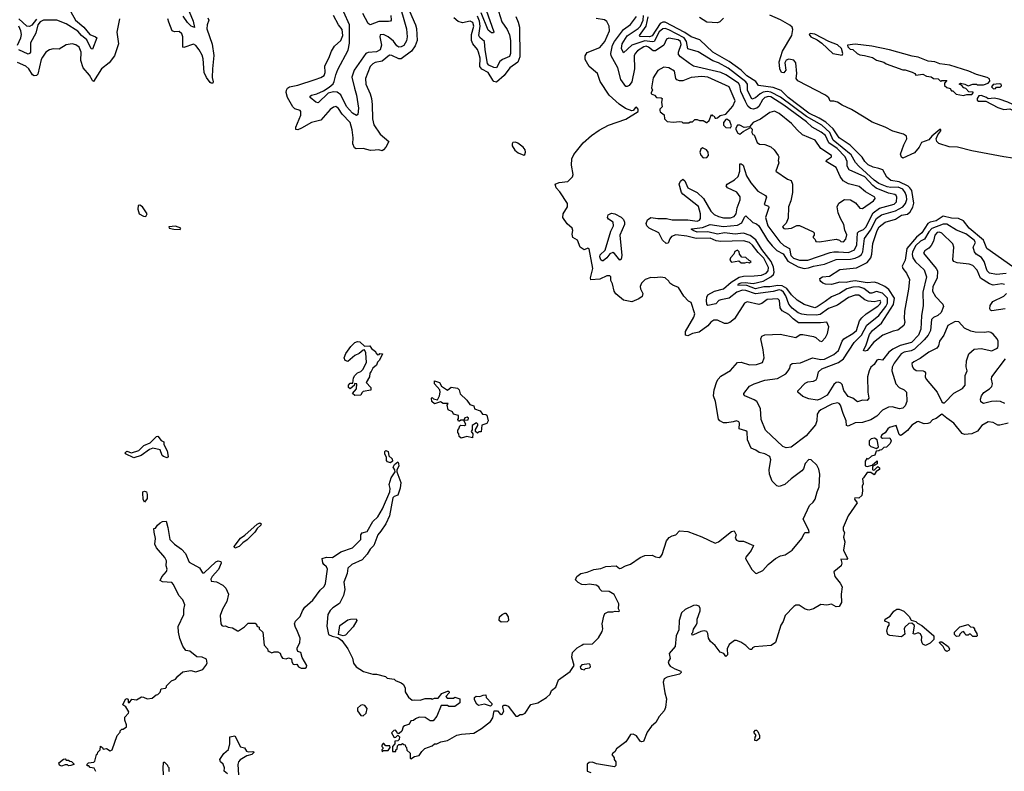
# Model space of a CAD drawing. Extents: x 2029662 to 2246637, y 225654 to 401419.
# Tile 137 of 256: x 2102823 to 2111110, y 321585 to 327909. Entities that reach past the tile are written whole.
import ezdxf

# ---------------------------------------------------------------- set-up
doc = ezdxf.new("R2010")
doc.units = 0

msp = doc.modelspace()

# ---------------------------------------------------------------- linework, layer by layer
at = {"layer": '0CON20XD'}
for points in [[(2106008.7, 328078.7), (2106077.6, 327832.4), (2106084.2, 327765), (2106079.4, 327730.6), (2106055, 327691.5), (2106035, 327679.6), (2106015, 327677.9), (2105998, 327688), (2105967.9, 327727.9), (2105925.6, 327765), (2105885, 327783.8), (2105858.3, 327781.7), (2105854.4, 327765), (2105867.2, 327695), (2105857.2, 327655), (2105825, 327637.3), (2105755, 327632.9), (2105735.3, 327624.7), (2105638.8, 327485), (2105618.6, 327425), (2105641.6, 327331.6), (2105656.8, 327275), (2105673.9, 327165), (2105668.6, 327111.4), (2105657.8, 327102.2), (2105625, 327121.6), (2105575, 327177.2), (2105525.9, 327275.9), (2105495, 327299.3), (2105465, 327302.2), (2105420.4, 327289.6), (2105335, 327210), (2105315, 327214.5), (2105267.1, 327255), (2105267.5, 327265), (2105278.8, 327275), (2105325, 327285.5), (2105378.9, 327311.1), (2105428.6, 327341.4), (2105460.2, 327369.8), (2105471.1, 327388.9), (2105484, 327446), (2105501.2, 327488.8), (2105587.1, 327652.9), (2105599.4, 327710.6), (2105599.3, 327865), (2105550.8, 327970.8)], [(2103253.6, 327975), (2103293.4, 327903.4), (2103362.5, 327845), (2103413.8, 327783.8), (2103462.5, 327765), (2103471.9, 327755), (2103435, 327660), (2103425, 327663.3), (2103389.1, 327739.1), (2103344.8, 327775), (2103311.5, 327811.5), (2103213.5, 327875), (2103135, 327905.9), (2103023.6, 327905), (2102995, 327890.8), (2102977, 327865), (2102958, 327795), (2102913.8, 327715), (2102914.4, 327635), (2102906.6, 327623.4), (2102895, 327619.5), (2102816.5, 327655)], [(2104248.6, 327978.6), (2104283.1, 327895), (2104295, 327842.5), (2104265.8, 327855), (2104234.7, 327885), (2104198.8, 327938.8)], [(2106105, 327980.5), (2106155.2, 327865.2), (2106161.6, 327835), (2106169.2, 327735), (2106150.8, 327689.2), (2106121.9, 327645), (2106035, 327579.6), (2106015, 327579.3), (2105955, 327607.9), (2105935, 327609.7), (2105875, 327560.9), (2105815, 327548.4), (2105795, 327538.6), (2105773.8, 327515), (2105734.3, 327415), (2105735.5, 327365.5), (2105771.8, 327285), (2105783.1, 327245), (2105790.8, 327195), (2105792.7, 327075), (2105804.7, 327025), (2105856.2, 326946.2), (2105928.6, 326885), (2105904.2, 326835), (2105885, 326812.5), (2105875, 326806.6), (2105845, 326813), (2105815, 326809.7), (2105775, 326809.4), (2105715, 326824.8), (2105655, 326822.1), (2105640, 326830), (2105627.7, 326865), (2105630.2, 326915), (2105620.7, 326980.7), (2105603.2, 327043.2), (2105538.4, 327115), (2105505, 327162.2), (2105485, 327177.2), (2105465, 327174.1), (2105435, 327152.8), (2105357, 327063), (2105280, 327045), (2105195.5, 326995), (2105165, 326982.3), (2105147.1, 326985), (2105146.9, 327005), (2105188.8, 327105), (2105190.5, 327135), (2105182.7, 327145), (2105139.6, 327159.6), (2105121, 327175), (2105077.8, 327255), (2105066.6, 327295), (2105068.4, 327315), (2105078.2, 327331.8), (2105095, 327344.2), (2105165, 327358.1), (2105310.6, 327405), (2105358.9, 327421.1), (2105385, 327438.1), (2105394.2, 327465), (2105390.2, 327519.8), (2105425.3, 327585), (2105446.6, 327645), (2105472.1, 327685), (2105526.2, 327733.8), (2105542.6, 327775), (2105536.4, 327826.4), (2105505.2, 327865.2), (2105464.1, 327945)], [(2106840.2, 328025), (2106880.7, 327890.7), (2106925.3, 327825), (2106945, 327780), (2106953.1, 327735), (2106955.2, 327624.8), (2106945, 327599.6), (2106885.9, 327574.1), (2106865, 327557.3), (2106836, 327504), (2106815, 327505.3), (2106771.3, 327525), (2106759, 327539), (2106740.4, 327655), (2106735.9, 327725), (2106695, 327759.1), (2106687.7, 327775), (2106699.4, 327855), (2106692.6, 327895), (2106675, 327939)], [(2106749.8, 327989.8), (2106814, 327806), (2106810.7, 327799.3), (2106795, 327799.5), (2106765, 327820.4), (2106707.3, 327967.3)], [(2103662, 327915), (2103640, 327805), (2103654.7, 327705), (2103622.5, 327605), (2103575, 327546.7), (2103512.8, 327495), (2103445, 327390), (2103435, 327397.1), (2103411.3, 327441.3), (2103356.8, 327505), (2103338.6, 327565), (2103340, 327635), (2103325, 327678.1), (2103295, 327697.1), (2103265, 327705.7), (2103214.1, 327695.9), (2103155, 327660), (2103105, 327664.3), (2103075, 327655.6), (2103044, 327636), (2103015, 327594.2), (2103005, 327573.8), (2102975, 327451.2), (2102965, 327438.1), (2102945, 327436.7), (2102932.5, 327445), (2102899.6, 327495), (2102875, 327518.2), (2102805, 327548.5)], [(2102965.5, 327914.5), (2102926.3, 327863.7), (2102905, 327851.4), (2102884.2, 327854.2), (2102816.8, 327916.8)], [(2104405.6, 327925), (2104414.5, 327905), (2104400.4, 327865), (2104398.8, 327831.2), (2104442.1, 327702.1), (2104457.2, 327607.2), (2104445.2, 327495), (2104443.5, 327423.5), (2104452.2, 327385), (2104448, 327375), (2104435, 327373.3), (2104425, 327379.4), (2104395, 327422.1), (2104375.6, 327465), (2104368.6, 327578.6), (2104359.5, 327609.5), (2104334.5, 327654.5), (2104305, 327692.7), (2104285, 327701.6), (2104205, 327675.6), (2104195, 327678.8), (2104197.1, 327765), (2104188.8, 327788.8), (2104165, 327808.9), (2104125, 327805.5), (2104105.7, 327815), (2104077.4, 327887.4), (2104070.7, 327915)], [(2105946.9, 327945), (2105948.6, 327905), (2105943.2, 327896.8), (2105927.4, 327892.6), (2105845, 327894.8), (2105772.5, 327865), (2105755.5, 327875.5), (2105710.7, 327960.7)], [(2106997.5, 327935), (2107019.2, 327889.2), (2107028.6, 327845), (2107033.3, 327595), (2107015, 327551.7), (2106947.7, 327505), (2106899.7, 327440.3), (2106835, 327382.2), (2106815, 327388), (2106805, 327398.6), (2106764.6, 327464.6), (2106712.7, 327492.7), (2106696.6, 327515), (2106699.4, 327585), (2106685.6, 327635.6), (2106675, 327658.2), (2106637, 327705), (2106626.7, 327735), (2106626.5, 327785), (2106644.3, 327855), (2106637.6, 327885), (2106615, 327895.8), (2106549, 327881), (2106514.2, 327894.2), (2106477.3, 327925)], [(2107921.3, 327161.3), (2107868.9, 327198.9), (2107783.9, 327273.9), (2107708.7, 327388.7), (2107687.3, 327457.3), (2107614.5, 327515), (2107582.3, 327575), (2107581.8, 327605), (2107598.5, 327631.5), (2107704.4, 327675), (2107746.7, 327725), (2107786.7, 327815), (2107785.4, 327855), (2107764.4, 327894.4), (2107745, 327906.2), (2107675, 327919.2)], [(2108265.6, 326235.6), (2108315, 326225.9), (2108445, 326225.7), (2108525, 326213.9), (2108545, 326222.3), (2108553.3, 326235), (2108553.3, 326276.7), (2108536.2, 326336.2), (2108405, 326439.8), (2108393.1, 326455), (2108374.1, 326525), (2108385, 326550), (2108405, 326565.7), (2108421.7, 326551.7), (2108447.5, 326495), (2108525, 326454.1), (2108578.4, 326405), (2108639, 326299), (2108668.9, 326268.9), (2108705, 326251.6), (2108745, 326242.7), (2108805, 326242.4), (2108835, 326251.5), (2108852.4, 326275), (2108860.3, 326325), (2108887.5, 326392.5), (2108887.3, 326417.3), (2108858.8, 326458.8), (2108780, 326495), (2108770.2, 326510.2), (2108776.7, 326525), (2108839, 326561), (2108869.7, 326590.3), (2108883.4, 326633.4), (2108884.5, 326695.5), (2108895, 326696.9), (2108912.5, 326685), (2108940.6, 326595), (2108975.2, 326535.2), (2109035, 326466.2), (2109098.8, 326428.8), (2109109.4, 326415), (2109090, 326355), (2109125, 326338.6), (2109129.2, 326329.2), (2109098.8, 326245), (2109118.8, 326175), (2109220.1, 326040.1), (2109255, 326009.5), (2109302.3, 325985), (2109313.6, 325925), (2109335, 325901.7), (2109385, 325884.4), (2109455, 325884.3), (2109645, 325949.5), (2109675, 325956.7), (2109715, 325955.4), (2109798.8, 325951.2), (2109847.6, 325972.4), (2109868.5, 326015), (2109874.8, 326115.2), (2109885, 326126.6), (2109925, 326144.1), (2109945, 326163.9), (2110005, 326282.5), (2110058.4, 326321.6), (2110183.2, 326356.8), (2110201.1, 326375), (2110203.8, 326415), (2110198.8, 326428.8), (2110187.4, 326437.4), (2110135, 326448.2), (2110032.3, 326492.3), (2110002.7, 326512.7), (2109935, 326588), (2109805, 326644.2), (2109786.6, 326675), (2109787.1, 326715), (2109771.2, 326755), (2109702.8, 326825), (2109632.6, 326872.6), (2109604.2, 326935), (2109567.6, 326962.4), (2109491.4, 327005), (2109445, 327049.7), (2109255, 327188.5), (2109145, 327259.2), (2109125, 327263.8), (2109094.3, 327255), (2109074.1, 327235), (2109045, 327178.1), (2109027, 327163), (2108995, 327156.9), (2108972.9, 327162.9), (2108951.8, 327181.8), (2108930.8, 327220.8), (2108891.3, 327305), (2108885.2, 327355), (2108871.7, 327375), (2108765, 327443.6), (2108723.7, 327463.7), (2108495, 327518.9), (2108459.2, 327539.2), (2108384.7, 327595), (2108367.4, 327615), (2108367.2, 327635), (2108389.5, 327700.5), (2108385.1, 327725), (2108365, 327740.5), (2108285.3, 327754.7), (2108266, 327744), (2108243.9, 327695), (2108175, 327645.7), (2108155, 327645.7), (2108115, 327678), (2108095, 327684.8), (2108075, 327679.6), (2108021.9, 327648.1), (2108001.7, 327625), (2107993.6, 327605), (2107998.5, 327495), (2107974.8, 327385.2), (2107953.8, 327355), (2107935, 327345.3), (2107925, 327346.7), (2107882.3, 327405), (2107858.1, 327505), (2107802.2, 327605), (2107798.1, 327625), (2107812.3, 327695), (2107830.2, 327725), (2107905, 327826.9), (2107965, 327868.8), (2108014.2, 327935)], [(2109603, 325537), (2109535, 325491.9), (2109515, 325484.8), (2109425, 325512.4), (2109365, 325549.2), (2109317.7, 325595), (2109278.1, 325648.1), (2109240.4, 325670.4), (2109205, 325673.6), (2109135, 325659.9), (2109085, 325661.3), (2109015, 325645.5), (2108943, 325673), (2108868, 325675), (2108872.7, 325685), (2108895, 325695.6), (2108928.1, 325698.1), (2108995, 325688.8), (2109081.2, 325708.8), (2109144.7, 325745.3), (2109166.2, 325765), (2109173.8, 325785), (2109166.9, 325826.9), (2109148.8, 325875), (2109069.5, 325975), (2109017.2, 326057.2), (2108972.2, 326092.2), (2108915, 326111.8), (2108889.5, 326110.5), (2108845, 326103.2), (2108755, 326115.7), (2108695, 326105.3), (2108615, 326123.4), (2108525, 326122.3), (2108491.9, 326135), (2108473.3, 326145), (2108480.9, 326149.1), (2108568.8, 326161.2), (2108635, 326186.9), (2108745, 326169.6), (2108865, 326180.5), (2108899.4, 326200.6), (2108922.1, 326247.9), (2108935, 326257.1), (2108993.1, 326203.1), (2109025, 326190.4), (2109045, 326174.7), (2109117.5, 326055), (2109155, 326006.2), (2109195, 325968.1), (2109247.4, 325937.4), (2109288.3, 325878.3), (2109375, 325830), (2109425, 325816.2), (2109460.5, 325820.5), (2109505, 325836), (2109595, 325851), (2109695, 325891.2), (2109816.1, 325893.9), (2109855, 325901.5), (2109885.3, 325915), (2109906.9, 325933.1), (2109919.8, 325955), (2109933.2, 326066.8), (2109982.4, 326137.6), (2110035, 326237.3), (2110075, 326265.8), (2110195, 326300.3), (2110256.3, 326333.7), (2110278.6, 326361.4), (2110288.5, 326395), (2110285.8, 326425), (2110276.1, 326455), (2110255, 326483.5), (2110215, 326500.6), (2110155, 326497.4), (2110125, 326502), (2110055, 326531.2), (2110015, 326558.6), (2109886.7, 326675), (2109857, 326707), (2109821.2, 326771.2), (2109669.8, 326895), (2109640.1, 326960.1), (2109575, 327022.6), (2109444.4, 327094.4), (2109225, 327256.9), (2109145, 327299.5), (2109115, 327305.1), (2109081.2, 327298.8), (2109054.7, 327285.3), (2109015, 327252.7), (2108985, 327241.3), (2108948.2, 327315), (2108948.8, 327365), (2108935.6, 327385), (2108785, 327500.8), (2108705.3, 327545.3), (2108658, 327562), (2108532.5, 327637.5), (2108445, 327663.1), (2108434.7, 327725), (2108415.5, 327755), (2108285, 327823.5), (2108255, 327833.4), (2108235, 327831.5), (2108205, 327806.5), (2108163.6, 327726.4), (2108147, 327723), (2108085, 327730.6), (2107975.4, 327694.6), (2107905, 327630), (2107888.4, 327665), (2107894.3, 327705), (2107935, 327773.1), (2108027.7, 327835), (2108047.3, 327855), (2108071.4, 327905), (2108071.8, 327945)], [(2111180.4, 325830.4), (2110963.7, 325983.7), (2110933.8, 326055), (2110814.3, 326155), (2110765, 326215.9), (2110725, 326236.1), (2110665, 326239.3), (2110595, 326256.5), (2110535, 326216.2), (2110485, 326205.2), (2110467.1, 326192.9), (2110414.2, 326115.8), (2110369.6, 326080.4), (2110289.4, 325985), (2110274, 325886), (2110251.2, 325835), (2110256.8, 325815), (2110286.7, 325775), (2110312.7, 325722.7), (2110302.2, 325642.2), (2110270.4, 325455), (2110266.9, 325395), (2110271.4, 325365), (2110263.8, 325335), (2110214.2, 325295.8), (2110175, 325289.4), (2110086.6, 325253.4), (2110007.5, 325192.5), (2109955, 325126), (2109935, 325120), (2109924, 325125), (2109947.9, 325172.1), (2109975, 325260.9), (2109999.7, 325295), (2110075.8, 325354.2), (2110177.8, 325512.2), (2110186.3, 325565), (2110138.6, 325638.6), (2110105, 325663), (2110045, 325691.5), (2110015, 325699.8), (2109955, 325696), (2109855, 325710.8), (2109814.2, 325705), (2109778.5, 325698.5), (2109725, 325699.6), (2109655, 325680.6), (2109605, 325683.5), (2109581.9, 325691.9), (2109566.9, 325705), (2109558.6, 325715), (2109558, 325732), (2109580, 325745), (2109638.3, 325751.7), (2109725, 325806.5), (2109865, 325821.6), (2109955, 325865.3), (2109987.5, 325905), (2109995.2, 325934.8), (2110001.9, 326025), (2110039.1, 326135), (2110057.7, 326165), (2110107.3, 326205), (2110195, 326231), (2110245, 326264.8), (2110295, 326273), (2110317.2, 326292.8), (2110339.8, 326330.2), (2110348.9, 326365), (2110330.3, 326470.3), (2110315.6, 326495), (2110299.1, 326509.1), (2110223.9, 326543.9), (2110155, 326556.1), (2110120, 326585), (2110086, 326645), (2110055, 326657.8), (2110005, 326666.8), (2109965, 326688.9), (2109936.6, 326715), (2109913, 326753), (2109813.4, 326853.4), (2109719.8, 326915), (2109669.5, 326989.5), (2109606.5, 327046.5), (2109551.5, 327081.5), (2109465, 327121.6), (2109290.9, 327255), (2109231.7, 327311.7), (2109165, 327338.8), (2109040.6, 327355), (2109018.3, 327388.3), (2108943.2, 327435), (2108895, 327482.7), (2108795, 327558.1), (2108658, 327635), (2108548.6, 327738.6), (2108475, 327763.9), (2108420.1, 327800.1), (2108255, 327887.5), (2108235, 327888.9), (2108212.9, 327877.1), (2108145, 327772), (2108125, 327765.5), (2108046.4, 327766.4), (2108040, 327775), (2108096.4, 327853.6), (2108112.5, 327932.5)], [(2108745, 327922.5), (2108715, 327891.2), (2108697.3, 327882.7), (2108605, 327889.2), (2108545, 327926.7)], [(2111182.5, 326745), (2111105.9, 326755.9), (2110835, 326805.9), (2110715, 326837.2), (2110645, 326837.9), (2110558.3, 326868.3), (2110541.2, 326885), (2110536, 326905), (2110550.3, 326939.7), (2110575, 326973.3), (2110575, 326986), (2110565.9, 326985.9), (2110500.9, 326929.1), (2110475, 326898), (2110413.3, 326875), (2110393, 326837), (2110355, 326788.8), (2110255, 326743.3), (2110245, 326752.5), (2110237, 326777), (2110263.8, 326855), (2110290, 326905), (2110287.5, 326927.5), (2110260, 326945), (2110171.7, 326971.7), (2110106.7, 327005), (2109997, 327047), (2109929.1, 327089.1), (2109825, 327152.9), (2109745, 327188.6), (2109705, 327215.8), (2109675, 327224.2), (2109643.3, 327223.3), (2109631.7, 327251.7), (2109605, 327272.5), (2109371.2, 327395), (2109357.1, 327415), (2109362.7, 327455), (2109356.5, 327545), (2109337.1, 327567.1), (2109295, 327577.8), (2109275, 327567.1), (2109262.2, 327545), (2109271.4, 327485), (2109255, 327462.9), (2109233.8, 327465), (2109221.4, 327495), (2109215.8, 327555), (2109243.1, 327645), (2109320.6, 327775), (2109331.1, 327825), (2109322.9, 327845), (2109305, 327863.2), (2109225, 327906.9), (2109135, 327946)], [(2102804.3, 327695), (2102832, 327755), (2102837.7, 327785), (2102833.2, 327815), (2102815, 327854.2)], [(2109745, 327610), (2109750, 327625), (2109740, 327665), (2109707, 327697), (2109634, 327724), (2109515, 327785.8), (2109475, 327792.5), (2109467.5, 327785), (2109482.5, 327765), (2109535, 327740), (2109575, 327710), (2109667.5, 327625), (2109745, 327610)], [(2110765, 327270), (2110775, 327272.5), (2110795, 327280), (2110835, 327280), (2110850, 327295), (2110845, 327300), (2110811.7, 327301.7), (2110785, 327330), (2110770, 327335), (2110748.3, 327358.3), (2110730, 327365), (2110740, 327375), (2110777, 327367), (2110805, 327352.5), (2110845, 327367.5), (2110875, 327367.5), (2110885, 327360), (2110935, 327360), (2110975, 327373.8), (2110987.9, 327392.1), (2110985, 327411.2), (2110965, 327423.1), (2110875, 327446.9), (2110810, 327475), (2110650, 327525), (2110567.2, 327537.2), (2110525, 327555.3), (2110468.5, 327558.5), (2110385, 327593.3), (2110335, 327601.8), (2110143.3, 327655), (2109994.5, 327685.5), (2109855, 327702), (2109790, 327695), (2109791.7, 327681.7), (2109811.7, 327661.7), (2109835, 327657.5), (2109870, 327625), (2109895, 327612.5), (2109933, 327607), (2110001.7, 327591.7), (2110035, 327567.5), (2110095, 327550), (2110115, 327537.5), (2110255, 327487.5), (2110276.4, 327486.4), (2110335, 327467.5), (2110356.4, 327456.4), (2110365, 327443.3), (2110425, 327450), (2110455, 327432.5), (2110495, 327427.5), (2110513, 327413), (2110551.7, 327411.7), (2110575, 327390), (2110585, 327397.5), (2110627, 327397), (2110607.5, 327375), (2110606.7, 327365), (2110607.5, 327355), (2110625, 327337.5), (2110655, 327330), (2110665, 327310), (2110675, 327310), (2110705, 327283.3), (2110765, 327270)], [(2108455, 327040), (2108465, 327050), (2108485, 327050), (2108505, 327070), (2108525, 327070), (2108545, 327060), (2108575, 327060), (2108603, 327043), (2108605, 327042.5), (2108625, 327060), (2108645, 327110), (2108651.7, 327101.7), (2108665, 327100), (2108675, 327080), (2108685, 327080), (2108697, 327083), (2108718.3, 327101.7), (2108765, 327113.3), (2108825, 327180), (2108844.5, 327225), (2108792.9, 327345), (2108615, 327424.5), (2108565, 327431.1), (2108475, 327421.8), (2108405, 327395.6), (2108375, 327394), (2108355, 327402), (2108344.4, 327414.4), (2108333.8, 327475), (2108285, 327502.5), (2108245, 327509.2), (2108195, 327480.8), (2108155, 327420), (2108140, 327335), (2108147.5, 327315), (2108137.5, 327295), (2108137.5, 327285), (2108165, 327272.5), (2108183, 327253), (2108221.7, 327251.7), (2108230, 327245), (2108223.3, 327215), (2108230, 327175), (2108210, 327155), (2108210, 327145), (2108213.6, 327133.6), (2108248.3, 327108.3), (2108250, 327075), (2108271.7, 327051.7), (2108325, 327047.5), (2108375, 327052.5), (2108395, 327050), (2108405, 327040), (2108455, 327040)], [(2111018.3, 327328.3), (2111035, 327330), (2111045, 327340), (2111075, 327340), (2111087, 327353), (2111082.5, 327365), (2111065, 327370), (2111015, 327362.5), (2111003, 327343), (2111018.3, 327328.3)], [(2111178.3, 327148.3), (2111205, 327150), (2111210, 327165), (2111180, 327195), (2111140, 327215), (2111065, 327240), (2111025, 327247.5), (2110975, 327242.5), (2110960, 327255), (2110915, 327270), (2110895, 327267.5), (2110880, 327245), (2110881.7, 327231.7), (2110892.7, 327222.7), (2110955, 327222.5), (2111055, 327170), (2111105, 327154), (2111155, 327157.5), (2111178.3, 327148.3)], [(2104443.6, 323225), (2104432.5, 323202.5), (2104434, 323185), (2104478.3, 323178.3), (2104531.9, 323151.9), (2104558, 323125), (2104580, 323075), (2104567.3, 323012.7), (2104531.1, 322948.9), (2104510, 322895), (2104517.5, 322825), (2104525, 322812.5), (2104535, 322806.7), (2104555, 322810), (2104577.7, 322797.7), (2104615, 322792), (2104655, 322767.5), (2104665, 322767.5), (2104715, 322800), (2104745, 322830), (2104805, 322830), (2104820, 322815), (2104820, 322805), (2104838.3, 322798.3), (2104840, 322785), (2104870, 322755), (2104880, 322645), (2104910, 322615), (2104911.7, 322601.7), (2104921.7, 322591.7), (2104945, 322582.5), (2104965, 322590), (2104995, 322590), (2105015, 322580), (2105023, 322553), (2105035, 322537.5), (2105065, 322532.5), (2105085, 322540), (2105110, 322530), (2105113.3, 322505), (2105125, 322487.5), (2105135, 322482.5), (2105157, 322487), (2105170, 322465), (2105193, 322453), (2105227, 322453), (2105238.3, 322461.7), (2105240, 322475), (2105201.2, 322541.2), (2105190, 322585), (2105165, 322592.5), (2105158.8, 322608.8), (2105158.8, 322625), (2105182, 322665), (2105182.5, 322705), (2105156.7, 322775), (2105143.3, 322795), (2105136.7, 322825), (2105145, 322847.5), (2105185, 322887.5), (2105204.1, 322935.9), (2105224.2, 322965.8), (2105291.2, 323025), (2105352.1, 323107.9), (2105385, 323140), (2105398, 323165), (2105413.3, 323285), (2105406.7, 323305), (2105382.5, 323325), (2105375, 323340), (2105370, 323375), (2105405, 323386.2), (2105455, 323383.8), (2105527.1, 323432.9), (2105625, 323466.2), (2105693.3, 323535), (2105693.3, 323575), (2105705, 323590), (2105747.7, 323602.3), (2105794.2, 323685.8), (2105838, 323725), (2105877.9, 323792.1), (2105938.8, 323935), (2105940, 323965), (2105932.3, 323997.7), (2105950, 324055), (2105982.5, 324105), (2105981.7, 324121.7), (2105966.7, 324145), (2105976.7, 324165), (2106005, 324187.5), (2106012.5, 324175), (2106013, 324153), (2105998.3, 324121.7), (2105997.5, 324105), (2106030, 324015), (2106026.7, 323966.7), (2106005, 323907.5), (2105974.1, 323895.9), (2105964.1, 323885.9), (2105935.8, 323735), (2105904.1, 323665.9), (2105863.8, 323605), (2105836, 323575), (2105803.3, 323485), (2105773.8, 323455), (2105747.3, 323412.7), (2105705.6, 323364.4), (2105617.5, 323325), (2105586.2, 323295), (2105579.7, 323250.3), (2105551.9, 323175), (2105558.6, 323115), (2105548, 323065), (2105513.9, 322996.1), (2105458.8, 322961.2), (2105435, 322936.7), (2105415.8, 322904.2), (2105408, 322805), (2105423.3, 322735), (2105451.7, 322721.7), (2105501.7, 322711.7), (2105535.7, 322685.7), (2105585.5, 322615.5), (2105623.8, 322536.2), (2105633.8, 322495), (2105655, 322463.3), (2105717.5, 322425), (2105795, 322401.2), (2105825, 322401.2), (2105901.7, 322381.7), (2105915, 322370), (2105975, 322360), (2105985, 322350), (2106035, 322330), (2106052.5, 322315), (2106067.5, 322285), (2106067.5, 322255), (2106075, 322240), (2106095, 322210), (2106125, 322182.5), (2106145, 322187.5), (2106195, 322182.5), (2106235, 322197.5), (2106285, 322197.5), (2106295, 322192.5), (2106315, 322200), (2106345, 322200), (2106375, 322240), (2106425, 322260), (2106435, 322260), (2106437.5, 322245), (2106410, 322215), (2106421.7, 322201.7), (2106475, 322200), (2106485, 322210), (2106527.5, 322195), (2106528.3, 322161.7), (2106485, 322130), (2106435, 322130), (2106425, 322140), (2106371.7, 322138.3), (2106335, 322050), (2106301.7, 322008.3), (2106278.3, 322008.3), (2106235, 322037.5), (2106185, 322040), (2106153, 322027), (2106137, 322013), (2106115, 322010), (2106110, 321995), (2106095, 321980), (2106061.7, 321968.3), (2106051.7, 321958.3), (2106038.3, 321921.7), (2106018.3, 321901.7), (2106001.7, 321901.7), (2105998.3, 321918.3), (2105985, 321930), (2105971.7, 321928.3), (2105951.7, 321908.3), (2105975, 321870), (2105988.3, 321871.7), (2106005, 321890), (2106020, 321875), (2106018.3, 321851.7), (2106005, 321840), (2105981.7, 321838.3), (2105980, 321815), (2105960, 321795), (2105961.7, 321751.7), (2105988.3, 321751.7), (2105990, 321765), (2106000, 321775), (2106001.7, 321798.3), (2106015, 321810), (2106035, 321810), (2106045, 321820), (2106055, 321810), (2106068.3, 321808.3), (2106070, 321795), (2106080, 321785), (2106081.7, 321761.7), (2106108.3, 321738.3), (2106110, 321695), (2106115, 321690), (2106145, 321710), (2106185, 321717.5), (2106208, 321752), (2106233.9, 321776.1), (2106295, 321800), (2106315, 321816.7), (2106335, 321817.5), (2106368, 321832), (2106425, 321844), (2106501.2, 321888.8), (2106541.2, 321898.8), (2106645, 321906.2), (2106708.8, 321945), (2106785.8, 322005), (2106804.2, 322035), (2106816.4, 322093.6), (2106845, 322093.8), (2106865, 322070), (2106875, 322064), (2106885, 322066.7), (2106898.3, 322091.7), (2106890, 322125), (2106890, 322135), (2106898.3, 322141.7), (2106915, 322142.5), (2106933, 322133), (2106998.3, 322048.3), (2107011.7, 322048.3), (2107035, 322062.5), (2107055, 322063.3), (2107076.1, 322073.9), (2107123.9, 322146.1), (2107185, 322161.2), (2107256.7, 322205), (2107287.5, 322235), (2107300, 322265), (2107335, 322292.5), (2107357.5, 322355), (2107456.4, 322423.6), (2107490, 322475), (2107470, 322545), (2107476.4, 322583.6), (2107516.1, 322623.9), (2107555, 322647.5), (2107565, 322653.3), (2107645, 322657.5), (2107695, 322706.7), (2107725, 322762.5), (2107730, 322785), (2107726.2, 322825), (2107738.8, 322891.2), (2107748.3, 322911.7), (2107775, 322926.7), (2107815, 322926.7), (2107835, 322933.3), (2107865, 322930), (2107870, 322935), (2107862.5, 322952.5), (2107864.2, 322995), (2107825, 323072.5), (2107785, 323096.7), (2107721.7, 323101.7), (2107706.4, 323116.4), (2107697.7, 323137.7), (2107675, 323150), (2107615, 323160), (2107585, 323152.5), (2107555, 323157.5), (2107523.8, 323173.8), (2107500, 323195), (2107512.5, 323225), (2107545, 323250), (2107599.3, 323260.7), (2107655, 323282.5), (2107715, 323292.5), (2107755, 323307.5), (2107843, 323313), (2107872, 323292), (2107885, 323293.8), (2107922.5, 323315), (2107965, 323326.7), (2108045, 323384), (2108085, 323400.8), (2108145, 323403.8), (2108175, 323388.8), (2108205, 323383.8), (2108218.3, 323391.7), (2108230.3, 323409.7), (2108266.8, 323523.2), (2108289.1, 323550.9), (2108315, 323567.1), (2108346, 323575), (2108375, 323607.5), (2108445, 323602.9), (2108565, 323557.5), (2108675.8, 323505.8), (2108705, 323515.6), (2108815, 323602), (2108835, 323608.8), (2108853.3, 323575), (2108844.1, 323545.9), (2108855, 323528.8), (2108875, 323521.2), (2108915, 323522.5), (2109000, 323485), (2108978.3, 323441.7), (2108933.6, 323386.4), (2108932.5, 323375), (2108984.2, 323284.2), (2109015, 323252.5), (2109025, 323250), (2109077.5, 323275), (2109122.5, 323325), (2109183.9, 323376.1), (2109225, 323397.5), (2109265, 323406.7), (2109325, 323446.7), (2109405.8, 323544.2), (2109424.2, 323585.8), (2109435, 323593.8), (2109466.7, 323593.3), (2109463.3, 323615), (2109417.5, 323705), (2109469.3, 323820.7), (2109501.7, 323848.3), (2109518.8, 323875), (2109533.8, 323935), (2109552.7, 323977.3), (2109557.1, 324085), (2109547.3, 324127.3), (2109531.7, 324161.7), (2109485, 324206.2), (2109465, 324208.8), (2109435, 324176), (2109419.2, 324130.8), (2109406.9, 324113.1), (2109315, 324046.7), (2109261.6, 323998.4), (2109215, 323980.5), (2109195, 323985.6), (2109155.9, 324025.9), (2109132.9, 324085), (2109131.5, 324125), (2109145.9, 324205), (2109135.5, 324235), (2109095, 324257.3), (2109046.6, 324266.6), (2109017.7, 324287.7), (2108978.5, 324305), (2108947.5, 324375), (2108945, 324441.2), (2108935, 324450.8), (2108878.8, 324465), (2108881.9, 324515), (2108875, 324526.4), (2108855, 324532.7), (2108826.4, 324526.4), (2108775, 324515.9), (2108747.3, 324517.3), (2108715.7, 324535), (2108705, 324548.8), (2108679.5, 324695), (2108663.6, 324745), (2108667.1, 324795), (2108689.6, 324865), (2108700.5, 324885), (2108725, 324908.5), (2108805, 324958.5), (2108865, 325025.7), (2108895, 325027.1), (2108965, 325005.6), (2109025, 325007.1), (2109074.4, 325025.6), (2109088.1, 325065), (2109081.3, 325131.3), (2109060.6, 325225), (2109068, 325245), (2109095, 325257.1), (2109222.9, 325262.9), (2109355, 325234.4), (2109391.2, 325258.8), (2109415, 325260), (2109502.9, 325242.9), (2109524.1, 325234.1), (2109555, 325207.5), (2109575, 325202.5), (2109606.1, 325233.9), (2109622, 325268), (2109633.3, 325325), (2109615, 325362.5), (2109562.6, 325357.4), (2109378.3, 325358.3), (2109331.4, 325391.4), (2109295, 325427.5), (2109240, 325460), (2109224.2, 325484.2), (2109216.9, 325545), (2109205, 325559.4), (2109113.3, 325555), (2109069.7, 325520.3), (2109045, 325511.4), (2108944.2, 325535.8), (2108924, 325525), (2108838.5, 325391.5), (2108800.2, 325359.8), (2108778.3, 325351.7), (2108755, 325352.2), (2108695, 325380), (2108665, 325381.4), (2108640.8, 325365), (2108615, 325333.8), (2108540.7, 325279.3), (2108485, 325267.5), (2108445, 325248.6), (2108425.6, 325255.6), (2108425.7, 325285), (2108495.4, 325405), (2108504.4, 325435), (2108475, 325530), (2108451.2, 325541.2), (2108412.3, 325582.3), (2108366.4, 325656.4), (2108320, 325675), (2108295, 325692.5), (2108285, 325710), (2108255, 325737.5), (2108215, 325742.5), (2108165, 325736.7), (2108135, 325740), (2108086.4, 325723.6), (2108057.7, 325692.3), (2108046.2, 325665), (2108048.8, 325645), (2108066.7, 325605), (2108060.7, 325579.3), (2108035, 325560), (2107975, 325536), (2107905, 325548.8), (2107841.7, 325601.7), (2107825.5, 325625.5), (2107812.5, 325685), (2107798.6, 325715), (2107797.1, 325745), (2107790, 325755), (2107765, 325754.2), (2107705, 325725.9), (2107630.3, 325720.3), (2107626.8, 325736.8), (2107647.3, 325815), (2107615, 325980), (2107605, 325986.7), (2107575, 325973.8), (2107540, 325995), (2107517.5, 326055), (2107477.5, 326075), (2107474, 326105), (2107479.2, 326135), (2107472.5, 326155), (2107430.4, 326190.4), (2107393.1, 326245), (2107396.8, 326275), (2107434.7, 326335), (2107433.5, 326363.5), (2107370.3, 326460.3), (2107337.1, 326495), (2107328.8, 326525), (2107362.1, 326537.9), (2107435, 326548), (2107475, 326586.7), (2107482.5, 326607.5), (2107466.2, 326685), (2107471.1, 326738.9), (2107486.5, 326773.5), (2107565, 326873.8), (2107635.4, 326934.6), (2107700.3, 326979.7), (2107779.3, 327020.7), (2107925, 327072.9), (2108027.5, 327135), (2108028.8, 327155), (2108015, 327172), (2108005, 327171.2), (2107986, 327144), (2107975, 327141.2), (2107921.3, 327161.3)], [(2109555, 326040), (2109695, 326063.3), (2109723.6, 326053.6), (2109735, 326041.2), (2109755, 326040.8), (2109775, 326063.3), (2109785, 326100), (2109768.5, 326138.5), (2109758.9, 326185), (2109730.6, 326235), (2109711.2, 326285), (2109702, 326335), (2109716, 326364), (2109763.6, 326396.4), (2109815, 326393.3), (2109857.7, 326367.7), (2109895, 326323.3), (2109915, 326321.2), (2110010, 326385), (2110021.4, 326405), (2110018.6, 326415), (2109941.2, 326461.2), (2109888.8, 326505), (2109799.1, 326529.1), (2109753.3, 326553.3), (2109728.7, 326588.7), (2109695.9, 326665), (2109610, 326715), (2109613.6, 326726.4), (2109655.7, 326755), (2109654, 326765), (2109564.6, 326824.6), (2109518.8, 326895), (2109411.2, 326941.2), (2109365, 326982.5), (2109318, 327035), (2109215, 327120.8), (2109175, 327139.2), (2109135, 327127.5), (2109058.6, 327071.4), (2108996.2, 327045), (2108965, 327007.5), (2108919.3, 327000.7), (2108885, 327020), (2108865, 327020), (2108850, 326995), (2108850, 326985), (2108867.5, 326955), (2108885, 326946.7), (2108911.4, 326968.6), (2108975, 327002.5), (2108986.4, 326986.4), (2108985, 326960), (2108993.6, 326943.6), (2109005, 326940), (2109030, 326875), (2109050.7, 326860.7), (2109095, 326860), (2109145, 326840), (2109173.9, 326813.9), (2109206.7, 326765), (2109211.2, 326755), (2109206.7, 326725), (2109213.3, 326705), (2109187.5, 326635), (2109285, 326566), (2109315.6, 326555.6), (2109326, 326525), (2109328, 326455), (2109314.2, 326385), (2109294.4, 326335), (2109291.2, 326238.8), (2109273.6, 326196.4), (2109242.5, 326165), (2109253, 326153), (2109268.3, 326148.3), (2109320, 326155), (2109363, 326177), (2109385, 326177.5), (2109500, 326125), (2109510, 326115), (2109510, 326095), (2109500, 326085), (2109500, 326075), (2109518.3, 326058.3), (2109523, 326043), (2109555, 326040)], [(2108805, 327000), (2108812.5, 327015), (2108800, 327055), (2108775, 327072.5), (2108765, 327070), (2108747.5, 327045), (2108745, 327020), (2108765, 327002.5), (2108805, 327000)], [(2107065, 326770), (2107075, 326775.8), (2107080.4, 326795), (2107076, 326815), (2107061.5, 326835), (2107015, 326870.8), (2106995, 326878.4), (2106973.7, 326876.3), (2106966.5, 326865), (2106968.6, 326848.6), (2106991.6, 326811.6), (2107019.7, 326789.7), (2107065, 326770)], [(2108575, 326747.5), (2108605, 326750), (2108620, 326765), (2108616.2, 326795), (2108602.5, 326815), (2108568.3, 326831.7), (2108555, 326820), (2108547.5, 326795), (2108555, 326770), (2108575, 326747.5)], [(2103885, 326254), (2103896.7, 326275), (2103857.5, 326335), (2103835, 326347.5), (2103820, 326345), (2103817.5, 326315), (2103828.8, 326275), (2103865, 326254.4), (2103885, 326254)], [(2107725, 325880.9), (2107715, 325889.4), (2107706.5, 325913.5), (2107709.8, 325930.2), (2107749.8, 325970.2), (2107799.6, 326130.4), (2107821.9, 326175), (2107819.2, 326205), (2107779.2, 326229.2), (2107769.4, 326245), (2107775, 326267.6), (2107805, 326280.9), (2107832.1, 326275), (2107885, 326246.5), (2107905, 326226.7), (2107914.2, 326205), (2107913.3, 326185), (2107873.2, 326095), (2107889.7, 325925), (2107885, 325894), (2107875, 325884.2), (2107830.2, 325940.2), (2107815, 325950), (2107790.6, 325939.4), (2107765, 325903.8), (2107735, 325881.2), (2107725, 325880.9)], [(2111111, 325681), (2111090, 325685), (2111015, 325676.4), (2110985, 325685.2), (2110908.7, 325735), (2110881.1, 325801.1), (2110845, 325840.7), (2110812.8, 325852.8), (2110714.2, 325864.2), (2110684.6, 325874.6), (2110677.2, 325887.2), (2110684.4, 325995), (2110675, 326023.8), (2110582.7, 326112.7), (2110565, 326120.3), (2110545, 326117.2), (2110524.4, 326095), (2110513.1, 326045), (2110495, 326008.4), (2110475, 325987.1), (2110441.1, 325965), (2110430.4, 325945), (2110536.3, 325815), (2110546.4, 325795), (2110545.7, 325735), (2110508.6, 325665), (2110505.3, 325625), (2110530, 325580), (2110593.6, 325515), (2110598.9, 325495), (2110579.1, 325445), (2110549.3, 325420.7), (2110515, 325403.2), (2110498.1, 325385), (2110487.5, 325295), (2110468.3, 325255), (2110435.7, 325214.3), (2110354.1, 325135.9), (2110325, 325122.6), (2110267.6, 325112.4), (2110242.7, 325097.3), (2110181.5, 325018.5), (2110167, 324985), (2110164.4, 324954.4), (2110197.8, 324845), (2110225, 324815.3), (2110266, 324795), (2110285.6, 324775), (2110288.8, 324695), (2110275, 324660), (2110255, 324641.4), (2110226.5, 324633.5), (2110165, 324650.5), (2110135, 324648.1), (2110085, 324622.5), (2110036.2, 324573.8), (2109987.3, 324542.7), (2109915, 324518.8), (2109855, 324516.7), (2109795, 324488.2), (2109782.9, 324495), (2109779.7, 324535), (2109754.8, 324594.8), (2109730.3, 324665), (2109719.3, 324679.3), (2109705, 324684.7), (2109658.9, 324675), (2109565, 324626.8), (2109547.8, 324612.2), (2109535, 324589.2), (2109531.8, 324535), (2109520.1, 324499.9), (2109441.5, 324408.5), (2109315, 324310.8), (2109275, 324306), (2109245, 324318), (2109099.4, 324455), (2109062.9, 324545), (2109058.5, 324638.5), (2109026.7, 324695), (2109005, 324710), (2108925, 324744.2), (2108916.2, 324755), (2108918, 324765), (2108965, 324825.6), (2109005, 324845.5), (2109094.8, 324875.2), (2109200.8, 324889.2), (2109271.3, 324928.7), (2109289.4, 324955), (2109303.8, 324976.2), (2109310.9, 325005), (2109324.7, 325015.3), (2109395, 325021.4), (2109495, 325063.5), (2109565, 325049), (2109595, 325051.6), (2109675, 325091.5), (2109713.2, 325126.8), (2109743.8, 325205), (2109758.2, 325225), (2109835, 325269), (2109866.2, 325293.8), (2109892.2, 325375), (2109910.1, 325399.9), (2109948.4, 325435), (2110045, 325497.5), (2110065, 325516.9), (2110069.7, 325535), (2110065, 325546.9), (2110013.9, 325536.1), (2109965, 325539.3), (2109935, 325550.5), (2109885, 325590), (2109855, 325591.2), (2109799.1, 325570.9), (2109705, 325507.3), (2109630.6, 325479.4), (2109559.5, 325429.5), (2109525, 325422.1), (2109445, 325426.1), (2109405, 325430.3), (2109375, 325441.1), (2109325, 325482.1), (2109295.6, 325515), (2109271.2, 325585), (2109252.4, 325615), (2109235, 325630.5), (2109215, 325636), (2109165, 325621.2), (2109015, 325601.3), (2108935, 325630), (2108905, 325632.3), (2108859.8, 325615), (2108795.3, 325564.7), (2108725, 325553), (2108706.5, 325545), (2108680.7, 325519.3), (2108614.7, 325504.7), (2108606.2, 325516.2), (2108603, 325545), (2108605.2, 325575), (2108615, 325595.2), (2108671.5, 325625), (2108745, 325644.8), (2108810.7, 325699.3), (2108878.4, 325741.6), (2108915, 325750.7), (2109005, 325754.8), (2109065, 325760.4), (2109104.3, 325775), (2109121.5, 325795), (2109125.5, 325825), (2109085, 325902.5), (2109038.9, 325948.9), (2108991.8, 326011.8), (2108965, 326035.5), (2108915, 326048.5), (2108725, 326041.5), (2108685, 326048.8), (2108635, 326069.5), (2108515, 326067.1), (2108437.4, 326087.4), (2108345, 326098.8), (2108309.2, 326085), (2108294.5, 326065), (2108282.1, 326027.9), (2108265, 326025.3), (2108232.3, 326055), (2108203.2, 326115), (2108121.7, 326155), (2108101.4, 326175), (2108094.5, 326195), (2108106.7, 326225), (2108135, 326245.8), (2108195, 326236.7), (2108265.6, 326235.6)], [(2104175, 326143.3), (2104180, 326155), (2104135, 326170.8), (2104077.5, 326165), (2104080, 326155), (2104120, 326145), (2104175, 326143.3)], [(2111125, 325772.4), (2111045, 325764.7), (2110985, 325777.3), (2110966.7, 325796.7), (2110939, 325875), (2110916.6, 325906.6), (2110874, 325935), (2110859.2, 325955), (2110847.3, 325995), (2110865.8, 326035), (2110855.8, 326055), (2110785, 326106.4), (2110708.1, 326138.1), (2110625, 326189.4), (2110595, 326188.1), (2110498.3, 326151.7), (2110475.1, 326124.9), (2110438.2, 326061.8), (2110405, 326045.5), (2110365, 326008.4), (2110336, 325955), (2110333.7, 325933.7), (2110340.2, 325905), (2110361.8, 325871.8), (2110433.9, 325805), (2110455.8, 325745), (2110424.8, 325615), (2110427.3, 325505), (2110414.1, 325415.9), (2110407.4, 325305), (2110386.8, 325255), (2110327.2, 325192.8), (2110233.3, 325166.7), (2110172.6, 325137.4), (2110139, 325111), (2110085, 325043.6), (2110055, 325049.6), (2110037.8, 325045), (2110013.5, 325006.5), (2109985.7, 324984.3), (2109971.2, 324955), (2109958.7, 324905), (2109960.3, 324775), (2109970, 324725), (2109955, 324704), (2109915, 324707.1), (2109875, 324694.2), (2109834.1, 324724.1), (2109795, 324738.9), (2109759.5, 324789.5), (2109745, 324839.4), (2109735, 324851.8), (2109715, 324860.4), (2109695, 324855.5), (2109675, 324838.5), (2109619, 324751), (2109561.1, 324715), (2109535, 324708.1), (2109465, 324717.6), (2109415, 324737.1), (2109372.9, 324775), (2109372.5, 324785), (2109435, 324850), (2109455, 324862.7), (2109505, 324868), (2109525, 324877.5), (2109534.6, 324895), (2109544.7, 324945), (2109575, 324972.4), (2109715.1, 325024.9), (2109755.8, 325054.2), (2109845, 325193.2), (2109906.9, 325255), (2109951.9, 325338.1), (2110055, 325421.2), (2110112.2, 325495), (2110127.3, 325525), (2110126.4, 325565), (2110085, 325607.7), (2110035, 325620.5), (2109995, 325607.7), (2109978.5, 325608.5), (2109927.3, 325647.3), (2109885, 325660.9), (2109835, 325657.9), (2109784.7, 325645.3), (2109722.3, 325605), (2109655, 325576.4), (2109603, 325537)], [(2108965, 325862.5), (2108980, 325875), (2108961.7, 325881.7), (2108935, 325907.5), (2108901.7, 325911.7), (2108880, 325935), (2108877.5, 325955), (2108865, 325970), (2108840.7, 325959.3), (2108833.3, 325935), (2108806.7, 325905), (2108800, 325885), (2108815, 325867.5), (2108875, 325880), (2108895, 325862.5), (2108925, 325862.5), (2108945, 325870), (2108965, 325862.5)], [(2111116.8, 325476.8), (2111005, 325460), (2110994, 325464), (2110987.3, 325475), (2110990.9, 325505), (2111012.3, 325537.7), (2111105, 325582.6), (2111126.9, 325605)], [(2110595, 324683.8), (2110605, 324684), (2110684.6, 324765.4), (2110756.7, 324805), (2110779.6, 324835), (2110781.4, 324915), (2110798.1, 324955), (2110788.3, 324988.3), (2110790.5, 325039.5), (2110811.2, 325098.8), (2110855, 325136), (2110915, 325142.9), (2111005, 325123.8), (2111045, 325142), (2111055, 325151.2), (2111058.2, 325165), (2111058.2, 325205), (2111050, 325225), (2111015, 325264.2), (2110995, 325277.1), (2110975, 325282), (2110945, 325275.7), (2110865, 325279.4), (2110827.1, 325287.1), (2110775, 325313.3), (2110726.6, 325366.6), (2110695, 325369.4), (2110634.4, 325335), (2110600.4, 325255), (2110564.5, 325205), (2110554.4, 325165.6), (2110542, 325145), (2110475, 325111.5), (2110402, 325058), (2110348.5, 325031.5), (2110331.9, 325015), (2110333.3, 324995), (2110344.6, 324974.6), (2110368, 324958), (2110425.6, 324955.6), (2110438.9, 324948.9), (2110446.6, 324936.6), (2110444.5, 324905), (2110452.9, 324885), (2110543.6, 324773.6), (2110585, 324694), (2110595, 324683.8)], [(2105645, 324747.5), (2105623, 324763), (2105657, 324803), (2105660, 324845), (2105641.7, 324848.3), (2105640, 324835), (2105605, 324803.3), (2105590, 324815), (2105590, 324835), (2105605, 324850), (2105628.3, 324851.7), (2105632.5, 324895), (2105642.5, 324915), (2105665, 324937.5), (2105695, 324947.5), (2105712.5, 324965), (2105742.5, 325025), (2105737, 325107), (2105725, 325130), (2105715, 325127.5), (2105679.6, 325100.4), (2105645, 325084.3), (2105585, 325033.3), (2105562.1, 325042.1), (2105554.4, 325065), (2105568.7, 325101.3), (2105610.8, 325159.2), (2105645, 325191.4), (2105665, 325201.2), (2105685, 325197.5), (2105725, 325162.5), (2105770, 325165), (2105783.6, 325143.6), (2105818.3, 325118.3), (2105820, 325105), (2105835, 325090), (2105848.3, 325091.7), (2105855, 325100), (2105877.5, 325097.5), (2105852.5, 325045), (2105833.9, 325026.1), (2105827.5, 325002.5), (2105794.2, 324975.8), (2105782.5, 324947.5), (2105770, 324935), (2105767.5, 324905), (2105740, 324855), (2105777.5, 324815), (2105778.3, 324791.7), (2105715, 324780), (2105701.7, 324768.3), (2105695, 324750), (2105645, 324747.5)], [(2111115, 324680.6), (2111076.9, 324696.9), (2111045, 324699.1), (2111002.6, 324697.4), (2110935, 324678.6), (2110913.2, 324693.2), (2110908.1, 324715), (2110916.4, 324745), (2110937, 324773), (2110985, 324802.2), (2111005, 324822.7), (2111009.3, 324845), (2111001.1, 324885), (2111004.7, 324905), (2111119.4, 325055)], [(2106538.3, 324388.3), (2106523, 324403), (2106520, 324425), (2106510, 324435), (2106510, 324455), (2106520, 324465), (2106527, 324493), (2106535, 324497.5), (2106566.7, 324493.3), (2106577, 324503), (2106560, 324540), (2106598.3, 324541.7), (2106600, 324555), (2106590, 324565), (2106570.7, 324559.3), (2106560, 324540), (2106535, 324540), (2106525, 324530), (2106515, 324530), (2106510, 324545), (2106517.5, 324552.5), (2106517.5, 324577.5), (2106475, 324590), (2106465, 324610), (2106430, 324625), (2106420, 324665), (2106428.3, 324678.3), (2106388.3, 324678.3), (2106365, 324692.5), (2106315, 324677.5), (2106292.5, 324695), (2106290, 324725), (2106295, 324730), (2106305, 324720), (2106338.3, 324711.7), (2106357, 324743), (2106363.3, 324775), (2106360, 324795), (2106314, 324844), (2106315, 324870), (2106355, 324857.5), (2106372.5, 324825), (2106425, 324792.5), (2106455, 324816.7), (2106508.3, 324808.3), (2106521.2, 324795), (2106530.8, 324760.8), (2106586.4, 324706.4), (2106612.3, 324672.3), (2106645, 324660), (2106650, 324635), (2106698.3, 324618.3), (2106719.3, 324589.3), (2106747, 324587), (2106755, 324580), (2106766.4, 324533.6), (2106755, 324512.5), (2106713, 324497), (2106708.3, 324441.7), (2106688.3, 324441.7), (2106675, 324430), (2106660, 324445), (2106658.3, 324461.7), (2106680, 324495), (2106680, 324505), (2106667.5, 324517.5), (2106632.5, 324495), (2106631.7, 324458.3), (2106622.5, 324445), (2106637.5, 324425), (2106635, 324390), (2106585, 324402.5), (2106538.3, 324388.3)], [(2111142.5, 324515), (2111072.8, 324497.2), (2111055, 324497.5), (2111015, 324518.9), (2110975, 324524.4), (2110920, 324495), (2110885, 324447.1), (2110835, 324424.3), (2110775, 324419.4), (2110755, 324427.5), (2110685.6, 324515), (2110625.3, 324555.3), (2110585, 324591.2), (2110535, 324552), (2110505, 324542), (2110481.9, 324518.1), (2110465, 324510.4), (2110435, 324508), (2110385, 324527.1), (2110375, 324524), (2110332.3, 324497.7), (2110295, 324451.2), (2110245, 324412.5), (2110235, 324410), (2110225, 324420), (2110200, 324495), (2110143, 324477), (2110129.2, 324465)], [(2110129.2, 324465), (2110107.3, 324432.7), (2110077.5, 324415), (2110070, 324395), (2110085, 324387.5), (2110145, 324390), (2110157.5, 324365), (2110148.3, 324341.7), (2110118.3, 324311.7), (2110095, 324310), (2110075, 324290), (2110061.7, 324288.3), (2110055, 324280), (2110031.7, 324278.3), (2110020, 324245), (2109993, 324237), (2109965, 324210), (2109953, 324217), (2109940, 324195), (2109940, 324155), (2109955, 324150), (2109998.3, 324161.7), (2110038.3, 324198.3), (2110038.3, 324171.7), (2110001.7, 324148.3), (2110000, 324125), (2110005, 324120), (2110018.3, 324121.7), (2110045, 324150), (2110058.3, 324138.3), (2110060, 324125), (2110031.7, 324108.3), (2110015, 324080), (2109985, 324100), (2109955, 324100), (2109923.3, 324055), (2109917.5, 324045), (2109922.5, 324005), (2109912.5, 323985), (2109917.5, 323945), (2109910, 323905), (2109885, 323882.5), (2109852.5, 323885), (2109850, 323875), (2109872.5, 323845), (2109795.8, 323734.2), (2109753.1, 323635), (2109753.3, 323615), (2109763.3, 323595), (2109757.5, 323555), (2109766.7, 323515), (2109757.5, 323445), (2109790, 323375), (2109783, 323367), (2109735, 323370), (2109742, 323335), (2109736, 323315), (2109676.1, 323263.9), (2109682, 323225), (2109728.8, 323168.8), (2109745.8, 323135.8), (2109736.7, 323075), (2109738.8, 323005), (2109718.8, 322971.2), (2109695, 322970), (2109655, 322992.5), (2109615, 322983.3), (2109565, 322989.2), (2109505, 322950.6), (2109465, 322941.8), (2109435, 322948.9), (2109382.7, 322982.7), (2109355, 322982), (2109338.3, 322971.7), (2109264.2, 322895), (2109248.8, 322845), (2109228, 322815), (2109185, 322670), (2109147, 322643), (2109007, 322633), (2108990, 322625), (2108985, 322610), (2108975, 322610), (2108965, 322612.5), (2108934.1, 322644.1), (2108892.7, 322672.7), (2108855, 322685.8), (2108840, 322685), (2108795, 322652.5), (2108777.5, 322615), (2108780, 322565), (2108765, 322550), (2108750, 322575), (2108717, 322587), (2108675, 322643.3), (2108637, 322677), (2108618.8, 322705), (2108613.3, 322745), (2108605, 322760), (2108585, 322765.8), (2108555, 322761.2), (2108495, 322732.5), (2108481.7, 322731.7), (2108480, 322745), (2108488.3, 322751.7), (2108495, 322780), (2108515, 322813.8), (2108525.7, 322834.3), (2108525.8, 322865), (2108550, 322935), (2108551.4, 322955), (2108541.2, 322975), (2108515, 322984.2), (2108495, 322980.8), (2108422.4, 322947.6), (2108391.7, 322918.3), (2108373.1, 322855), (2108370, 322775), (2108346.7, 322725), (2108340, 322635), (2108290, 322575), (2108296.7, 322535), (2108281.4, 322505), (2108285.7, 322485.7), (2108298.3, 322468.3), (2108336.1, 322446.1), (2108388.3, 322428.3), (2108390, 322415), (2108376.4, 322403.6), (2108273, 322377), (2108247.5, 322362.5), (2108240, 322335), (2108251.9, 322245), (2108265.7, 322195), (2108257.4, 322122.6), (2108245.8, 322095), (2108206, 322045), (2108175.6, 321994.4), (2108141.2, 321965), (2108103.3, 321915), (2108073, 321837), (2108055, 321832.5), (2108045, 321837.5), (2108015, 321883.3), (2107985, 321898.8), (2107965, 321893.3), (2107940.6, 321859.4), (2107925, 321833.8), (2107846.7, 321775), (2107832.5, 321747.5), (2107815, 321737.5), (2107807.5, 321725), (2107827.5, 321697.5), (2107827.5, 321685), (2107840, 321665), (2107840, 321635), (2107828.3, 321621.7), (2107677, 321647), (2107645, 321662.5), (2107615, 321660), (2107600, 321645), (2107600, 321585), (2107630, 321575)], [(2103785, 324222), (2103712.5, 324255), (2103710, 324265), (2103725, 324277.1), (2103765, 324265.8), (2103825, 324284), (2103868.8, 324325), (2103920.7, 324349.3), (2103975, 324402.5), (2103985, 324403.3), (2104015, 324367.5), (2104037, 324357), (2104037.5, 324335), (2104065, 324280), (2104073.3, 324235), (2104065, 324223.8), (2104032.9, 324232.9), (2104022.3, 324242.3), (2104005, 324290), (2103945, 324302.5), (2103915, 324292.5), (2103847, 324243), (2103785, 324222)], [(2110035, 324300), (2110050, 324315), (2110040, 324375), (2110017.7, 324387.7), (2109987.8, 324382.2), (2109972, 324365), (2109971.7, 324331.7), (2109986.4, 324316.4), (2110035, 324300)], [(2105945, 324181.2), (2105918.8, 324188.8), (2105910, 324200), (2105910, 324225), (2105896.2, 324255), (2105896.7, 324275), (2105905, 324283.3), (2105923.3, 324275), (2105929.3, 324239.3), (2105957.5, 324215), (2105961.2, 324195), (2105945, 324181.2)], [(2103875, 323850), (2103863.6, 323873.6), (2103860, 323925), (2103860, 323935), (2103875, 323942.5), (2103890, 323935), (2103897.5, 323915), (2103895, 323880), (2103875, 323850)], [(2103465, 321582.5), (2103450.7, 321610.7), (2103417.5, 321617.5), (2103405, 321630), (2103391.7, 321631.7), (2103390, 321645), (2103403, 321657), (2103447, 321663), (2103455, 321670), (2103470, 321725), (2103478.3, 321731.7), (2103480, 321745), (2103500, 321765), (2103503.3, 321796.7), (2103520, 321785), (2103525, 321770), (2103553, 321777), (2103585, 321758), (2103601.2, 321765), (2103643, 321887), (2103670, 321915), (2103670, 321925), (2103681.7, 321938.3), (2103695, 321940), (2103721.7, 321958.3), (2103722.5, 321975), (2103707.5, 322015), (2103708.3, 322041.7), (2103740, 322075), (2103742.5, 322085), (2103716.4, 322126.4), (2103692.5, 322145), (2103715, 322192.5), (2103726.7, 322196.7), (2103737.5, 322187.5), (2103735, 322162.5), (2103747.5, 322165), (2103768.3, 322191.7), (2103805, 322187.5), (2103848.3, 322211.7), (2103865, 322210), (2103895, 322193.8), (2103938.8, 322201.2), (2103971.7, 322228.3), (2103985, 322230), (2104005, 322250), (2104015, 322280), (2104050, 322285), (2104058.3, 322291.7), (2104060, 322305), (2104100, 322345), (2104135, 322360), (2104153.6, 322386.4), (2104195, 322422.5), (2104265, 322432.5), (2104305, 322422.5), (2104365, 322442.5), (2104390, 322475), (2104400, 322495), (2104395, 322527.5), (2104360, 322545), (2104315, 322548.8), (2104256.2, 322595), (2104221.2, 322601.2), (2104196.6, 322636.6), (2104171.7, 322701.7), (2104160, 322755), (2104157.3, 322802.7), (2104203.8, 322905), (2104203.8, 322945), (2104212, 322985), (2104195, 323028), (2104162, 323065), (2104117.9, 323157.9), (2104105, 323173.8), (2104025, 323178), (2104005, 323190), (2104018.3, 323221.7), (2104060, 323265), (2104065.7, 323285), (2104057.1, 323315), (2104057.5, 323355), (2104045, 323383.3), (2103975, 323463.8), (2103960.5, 323495), (2103967.5, 323545), (2103954.1, 323595.9), (2103953, 323627), (2103965, 323630), (2103982.5, 323655), (2104006.7, 323675), (2104025, 323687.5), (2104055, 323690), (2104071.4, 323635), (2104086, 323535), (2104125, 323496), (2104185, 323454), (2104217.7, 323417.7), (2104250, 323345), (2104336.4, 323296.4), (2104362.5, 323255), (2104375, 323256), (2104475, 323346.9), (2104495, 323356.7), (2104515, 323350.8), (2104518.9, 323335), (2104497, 323283), (2104443.6, 323225)], [(2104635, 323463.1), (2104629.2, 323475), (2104682.1, 323547.9), (2104718.5, 323571.5), (2104820.8, 323665), (2104844.2, 323674.2), (2104855, 323667.5), (2104852.5, 323655), (2104823, 323627), (2104803.3, 323596.7), (2104737.2, 323532.8), (2104701.4, 323508.6), (2104670.8, 323475), (2104635, 323463.1)], [(2106875, 322840), (2106857.5, 322855), (2106862.5, 322885), (2106882.5, 322905), (2106905, 322916.7), (2106915.9, 322915.9), (2106933.3, 322885), (2106936.7, 322855), (2106925, 322843.3), (2106875, 322840)], [(2110445, 322644), (2110423.6, 322653.6), (2110417.5, 322665), (2110412.5, 322685), (2110416.7, 322715), (2110403, 322743), (2110385, 322750), (2110355, 322740), (2110341.7, 322741.7), (2110352.5, 322805), (2110350, 322815), (2110331.7, 322831.7), (2110305, 322827.5), (2110272.7, 322797.3), (2110266.7, 322785), (2110271.7, 322738.3), (2110245, 322717.5), (2110145, 322727.5), (2110130, 322735), (2110120, 322765), (2110128.3, 322801.7), (2110140, 322815), (2110140, 322835), (2110110, 322845), (2110103.3, 322855), (2110107.5, 322865), (2110149.3, 322890.7), (2110178.8, 322931.2), (2110205, 322948), (2110225, 322950), (2110265, 322931.4), (2110308.3, 322888.3), (2110326.7, 322856.7), (2110365, 322846), (2110380.3, 322830.3), (2110415, 322812.9), (2110516.9, 322725), (2110516.9, 322693.1), (2110485.8, 322664.2), (2110445, 322644)], [(2105545, 322725.7), (2105506.2, 322736.2), (2105518.2, 322811.8), (2105585, 322860), (2105606.4, 322866.4), (2105655, 322867.1), (2105661.4, 322855), (2105630.4, 322799.6), (2105565, 322730.8), (2105545, 322725.7)], [(2110708.3, 322718.3), (2110690, 322735), (2110690, 322755), (2110735, 322800), (2110805, 322820), (2110825, 322800), (2110847, 322797), (2110860, 322785), (2110860, 322775), (2110877.5, 322745), (2110880, 322725), (2110875, 322720), (2110845, 322720), (2110825, 322740), (2110815, 322740), (2110805, 322730), (2110785, 322730), (2110778.3, 322748.3), (2110765, 322760), (2110753, 322757), (2110735, 322740), (2110728.3, 322721.7), (2110708.3, 322718.3)], [(2110625, 322593.8), (2110612.4, 322602.4), (2110595.7, 322635.7), (2110563.8, 322665), (2110566.4, 322673.6), (2110585, 322674), (2110637.1, 322635), (2110647.5, 322615), (2110646.2, 322605), (2110625, 322593.8)], [(2107575, 322440), (2107585, 322450), (2107620, 322455), (2107627.5, 322465), (2107625, 322480), (2107615, 322490), (2107555, 322480), (2107540, 322465), (2107541.7, 322451.7), (2107553, 322443), (2107575, 322440)], [(2106785, 322133.3), (2106735, 322150), (2106685, 322140), (2106670.7, 322150.7), (2106650, 322185), (2106650, 322205), (2106663.6, 322216.4), (2106695, 322213.3), (2106725, 322226.7), (2106747.5, 322227.5), (2106750, 322205), (2106797.5, 322155), (2106797, 322143), (2106785, 322133.3)], [(2105715, 322052.5), (2105740, 322075), (2105746.4, 322113.6), (2105728.3, 322138.3), (2105705, 322143.3), (2105691.7, 322138.3), (2105667.5, 322115), (2105667.5, 322095), (2105693.6, 322053.6), (2105715, 322052.5)], [(2109025, 321840), (2109010, 321845), (2109011.7, 321871.7), (2109020, 321885), (2109002.5, 321915), (2109015, 321930), (2109025, 321930), (2109035, 321920), (2109050, 321885), (2109048.3, 321861.7), (2109025, 321840)], [(2104572.5, 321565), (2104543.3, 321585), (2104546.7, 321615), (2104536.4, 321646.4), (2104512.5, 321665), (2104507.5, 321685), (2104541.2, 321735), (2104581.7, 321768.3), (2104591.4, 321815), (2104592.5, 321875), (2104635, 321882.5), (2104680.7, 321790.7), (2104715, 321782.5), (2104733.3, 321753.3), (2104745, 321747.5), (2104785, 321752.5), (2104797.5, 321745), (2104777.5, 321725), (2104736, 321714), (2104678.9, 321681.1), (2104664.5, 321665.5), (2104659.1, 321640.9), (2104663.5, 321555)], [(2105875, 321750), (2105885, 321760), (2105925, 321760), (2105940, 321785), (2105938.3, 321798.3), (2105905, 321800), (2105888.3, 321818.3), (2105881.7, 321818.3), (2105870, 321805), (2105870, 321795), (2105880, 321785), (2105880, 321775), (2105870, 321765), (2105875, 321750)], [(2103175, 321627.5), (2103157, 321637), (2103152.5, 321655), (2103191.7, 321688.3), (2103205, 321690), (2103215, 321680), (2103235, 321680), (2103245, 321670), (2103258.3, 321668.3), (2103278.3, 321648.3), (2103278.3, 321641.7), (2103255, 321632.5), (2103235, 321630), (2103225, 321640), (2103205, 321640), (2103175, 321627.5)], [(2104085, 321580), (2104080, 321585), (2104080, 321615), (2104071.7, 321621.7), (2104070, 321635), (2104045, 321660), (2104035, 321660), (2104030, 321655), (2104027.5, 321615), (2104030, 321555)]]:
    msp.add_lwpolyline(points, dxfattribs=at)

doc.saveas('drawing.dxf')
